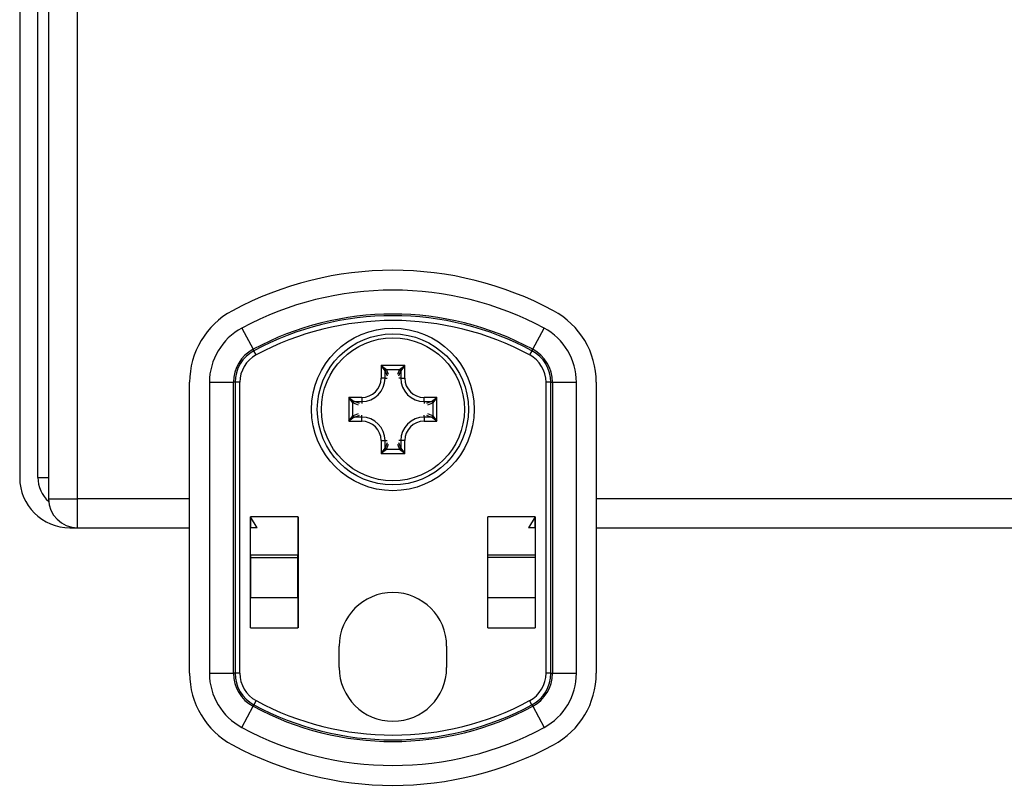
# Model space of a CAD drawing. Header units: inches. Extents: x 3.2 to 50.2, y 2.5 to 32.1.
# Tile 2 of 34: x 3.6 to 6.5, y 13.5 to 15.7. Entities that reach past the tile are written whole.
import ezdxf

# ---------------------------------------------------------------- set-up
doc = ezdxf.new("R2010")
doc.units = ezdxf.units.IN
doc.header["$MEASUREMENT"] = 0
doc.layers.add('Visible Edges(ANSI)', color=7, linetype='Continuous', lineweight=25)
doc.layers.add('Visible Tangent Edges(ANSI)', color=7, linetype='Continuous', lineweight=25)

msp = doc.modelspace()

# ---------------------------------------------------------------- linework, layer by layer
at = {"layer": 'Visible Edges(ANSI)'}
for p, q in [((3.6797, 20.1173), (3.6797, 14.2853)), ((3.5958, 20.0553), (3.5958, 14.3473)), ((3.6488, 14.3473), (3.6488, 20.0553)), ((4.0892, 13.7787), (4.0892, 14.6239)), ((5.2703, 14.6239), (5.2703, 13.7787)), ((4.2661, 14.2328), (4.2662, 14.2328)), ((4.2661, 13.9109), (4.2661, 14.2328)), ((4.2859, 14.2013), (4.2662, 14.2328)), ((4.2662, 14.2328), (4.2662, 14.2013)), ((4.404, 14.2328), (4.404, 14.1226)), ((4.404, 14.2328), (4.4041, 14.2328)), ((4.4041, 14.2328), (4.4041, 13.9109)), ((4.9553, 14.2328), (4.9554, 14.2328)), ((4.9553, 13.9109), (4.9553, 14.2328)), ((4.9554, 14.1226), (4.9554, 14.2328)), ((5.0932, 14.2328), (5.0735, 14.2013)), ((5.0932, 14.2013), (5.0932, 14.2328)), ((5.0932, 14.2328), (5.0933, 14.2328)), ((5.0933, 14.2328), (5.0933, 13.9109)), ((3.7418, 14.2013), (3.7637, 14.2013)), ((3.7637, 14.2013), (4.0892, 14.2013)), ((4.2661, 14.2013), (4.2662, 14.2013)), ((4.2859, 14.2013), (4.2662, 14.2013)), ((4.2662, 14.1226), (4.2662, 14.2013)), ((4.404, 14.2013), (4.4041, 14.2013)), ((4.9553, 14.2013), (4.9554, 14.2013)), ((5.0932, 14.2013), (5.0735, 14.2013)), ((5.0932, 14.2013), (5.0933, 14.2013)), ((5.0932, 14.2013), (5.0932, 14.1226)), ((5.2703, 14.2013), (8.0892, 14.2013)), ((4.2662, 14.1226), (4.404, 14.1226)), ((4.2662, 14.1226), (4.2662, 14.1155)), ((4.2662, 14.1155), (4.2662, 13.9982)), ((4.404, 14.1155), (4.404, 14.1226)), ((4.404, 13.9982), (4.404, 14.1155)), ((4.9554, 14.1226), (5.0932, 14.1226)), ((4.9554, 14.1155), (4.9554, 14.1226)), ((4.9554, 13.9982), (4.9554, 14.1155)), ((5.0932, 14.1226), (5.0932, 14.1155)), ((5.0932, 14.1155), (5.0932, 13.9982)), ((4.2662, 13.9109), (4.2662, 13.9982)), ((4.404, 13.9982), (4.404, 13.9109)), ((4.9554, 13.9109), (4.9554, 13.9982)), ((5.0932, 13.9982), (5.0932, 13.9109)), ((4.2662, 13.9109), (4.2661, 13.9109)), ((4.4041, 13.9109), (4.404, 13.9109)), ((4.9554, 13.9109), (4.9553, 13.9109)), ((5.0933, 13.9109), (5.0932, 13.9109)), ((4.5237, 13.7953), (4.5237, 13.8573)), ((4.8357, 13.8573), (4.8357, 13.7953))]:
    msp.add_line(p, q, dxfattribs=at)
for radius in [0.2362, 0.2195]:
    msp.add_circle((4.6797, 14.5453), radius, dxfattribs=at)
for centre, radius, start, end in [((4.6797, 13.9651), 0.9843, 61.7263, 118.2737), ((4.3254, 14.6239), 0.2362, 118.2737, 180), ((5.0341, 14.6239), 0.2362, 0, 61.7263), ((3.7418, 14.3473), 0.146, 180, 270), ((3.7418, 14.3473), 0.093, 180, 228.4202), ((3.7637, 14.2853), 0.084, 180, 270), ((4.6797, 13.8573), 0.156, 0, 180), ((4.6797, 13.7953), 0.156, 180, 0), ((4.3254, 13.7787), 0.2362, 180, 241.7263), ((5.0341, 13.7787), 0.2362, 298.2737, 0), ((4.6797, 14.4375), 0.9843, 241.7263, 298.2737)]:
    msp.add_arc(centre, radius, start, end, dxfattribs=at)
at = {"layer": 'Visible Tangent Edges(ANSI)'}
for p, q in [((3.7637, 14.2853), (3.7637, 20.1173)), ((4.2408, 14.7811), (4.2738, 14.7198)), ((5.0857, 14.7198), (5.1186, 14.7811)), ((4.276, 14.7156), (4.2738, 14.7198)), ((4.2826, 14.7034), (4.276, 14.7156)), ((5.0834, 14.7156), (5.0768, 14.7034)), ((5.0834, 14.7156), (5.0857, 14.7198)), ((4.6453, 14.673), (4.6453, 14.6359)), ((4.7142, 14.673), (4.6453, 14.673)), ((4.6453, 14.673), (4.6607, 14.6614)), ((4.6568, 14.6576), (4.6453, 14.673)), ((4.6988, 14.6614), (4.7142, 14.673)), ((4.7142, 14.673), (4.7026, 14.6576)), ((4.7142, 14.6359), (4.7142, 14.673)), ((4.6571, 14.6359), (4.6571, 14.6572)), ((4.6571, 14.6572), (4.663, 14.6427)), ((4.6607, 14.6614), (4.6988, 14.6614)), ((4.6669, 14.6467), (4.661, 14.661)), ((4.6985, 14.661), (4.6926, 14.6467)), ((4.6965, 14.6427), (4.7024, 14.6572)), ((4.7024, 14.6572), (4.7024, 14.6359)), ((4.1468, 14.6239), (4.2164, 14.6239)), ((4.1468, 14.6239), (4.1468, 13.7787)), ((4.2164, 13.7787), (4.2164, 14.6239)), ((4.2212, 14.6239), (4.2164, 14.6239)), ((4.2212, 14.6239), (4.2212, 13.7787)), ((4.2351, 14.6239), (4.2212, 14.6239)), ((4.2351, 13.7787), (4.2351, 14.6239)), ((4.6571, 14.6359), (4.6453, 14.6359)), ((4.6571, 14.6359), (4.663, 14.6359)), ((4.7024, 14.6359), (4.6965, 14.6359)), ((4.7024, 14.6359), (4.7142, 14.6359)), ((5.1243, 14.6239), (5.1243, 13.7787)), ((5.1383, 14.6239), (5.1243, 14.6239)), ((5.1383, 13.7787), (5.1383, 14.6239)), ((5.1383, 14.6239), (5.143, 14.6239)), ((5.143, 14.6239), (5.2126, 14.6239)), ((5.143, 14.6239), (5.143, 13.7787)), ((5.2126, 13.7787), (5.2126, 14.6239)), ((4.5521, 14.5798), (4.5521, 14.5109)), ((4.5892, 14.5798), (4.5521, 14.5798)), ((4.5636, 14.5644), (4.5521, 14.5798)), ((4.5521, 14.5798), (4.5675, 14.5682)), ((4.5636, 14.5263), (4.5636, 14.5644)), ((4.564, 14.5641), (4.5784, 14.5582)), ((4.5679, 14.568), (4.5892, 14.568)), ((4.5823, 14.562), (4.5679, 14.568)), ((4.5892, 14.5798), (4.5892, 14.568)), ((4.5892, 14.568), (4.5892, 14.562)), ((4.8074, 14.5798), (4.7703, 14.5798)), ((4.7703, 14.568), (4.7703, 14.5798)), ((4.7703, 14.568), (4.7703, 14.562)), ((4.7703, 14.568), (4.7916, 14.568)), ((4.7916, 14.568), (4.7772, 14.562)), ((4.7811, 14.5582), (4.7954, 14.5641)), ((4.792, 14.5682), (4.8074, 14.5798)), ((4.8074, 14.5798), (4.7959, 14.5644)), ((4.7959, 14.5644), (4.7959, 14.5263)), ((4.8074, 14.5109), (4.8074, 14.5798)), ((4.5784, 14.5325), (4.564, 14.5266)), ((4.5679, 14.5226), (4.5823, 14.5286)), ((4.5892, 14.5226), (4.5892, 14.5286)), ((4.7703, 14.5226), (4.7703, 14.5286)), ((4.7772, 14.5286), (4.7916, 14.5226)), ((4.7954, 14.5266), (4.7811, 14.5325)), ((4.5521, 14.5109), (4.5636, 14.5263)), ((4.5675, 14.5224), (4.5521, 14.5109)), ((4.5521, 14.5109), (4.5892, 14.5109)), ((4.5892, 14.5226), (4.5679, 14.5226)), ((4.5892, 14.5109), (4.5892, 14.5226)), ((4.7916, 14.5226), (4.7703, 14.5226)), ((4.7703, 14.5226), (4.7703, 14.5109)), ((4.7703, 14.5109), (4.8074, 14.5109)), ((4.8074, 14.5109), (4.792, 14.5224)), ((4.7959, 14.5263), (4.8074, 14.5109)), ((4.6453, 14.4548), (4.6571, 14.4548)), ((4.6453, 14.4548), (4.6453, 14.4176)), ((4.6571, 14.4548), (4.663, 14.4548)), ((4.6571, 14.4334), (4.6571, 14.4548)), ((4.663, 14.4479), (4.6571, 14.4334)), ((4.661, 14.4296), (4.6669, 14.4439)), ((4.6926, 14.4439), (4.6985, 14.4296)), ((4.7024, 14.4548), (4.6965, 14.4548)), ((4.7024, 14.4334), (4.6965, 14.4479)), ((4.7024, 14.4548), (4.7024, 14.4334)), ((4.7142, 14.4548), (4.7024, 14.4548)), ((4.7142, 14.4176), (4.7142, 14.4548)), ((4.6453, 14.4176), (4.6568, 14.433)), ((4.6607, 14.4292), (4.6453, 14.4176)), ((4.6453, 14.4176), (4.7142, 14.4176)), ((4.6988, 14.4292), (4.6607, 14.4292)), ((4.7142, 14.4176), (4.6988, 14.4292)), ((4.7026, 14.433), (4.7142, 14.4176)), ((3.6488, 14.3473), (3.6797, 14.3473)), ((3.6797, 14.2853), (3.7637, 14.2853)), ((3.7637, 14.2013), (3.7637, 14.2853)), ((4.0892, 14.2853), (3.7637, 14.2853)), ((8.0892, 14.2853), (5.2703, 14.2853)), ((4.404, 14.2328), (4.2662, 14.2328)), ((5.0932, 14.2328), (4.9554, 14.2328)), ((4.2662, 14.1155), (4.404, 14.1155)), ((5.0932, 14.1155), (4.9554, 14.1155)), ((4.404, 13.9982), (4.2662, 13.9982)), ((5.0932, 13.9982), (4.9554, 13.9982)), ((4.2662, 13.9109), (4.404, 13.9109)), ((4.9554, 13.9109), (5.0932, 13.9109)), ((4.1468, 13.7787), (4.2164, 13.7787)), ((4.2212, 13.7787), (4.2164, 13.7787)), ((4.2351, 13.7787), (4.2212, 13.7787)), ((5.1383, 13.7787), (5.1243, 13.7787)), ((5.1383, 13.7787), (5.143, 13.7787)), ((5.143, 13.7787), (5.2126, 13.7787)), ((4.2826, 13.6992), (4.276, 13.687)), ((5.0834, 13.687), (5.0768, 13.6992)), ((4.2408, 13.6215), (4.2738, 13.6828)), ((4.276, 13.687), (4.2738, 13.6828)), ((5.0834, 13.687), (5.0857, 13.6828)), ((5.0857, 13.6828), (5.1186, 13.6215))]:
    msp.add_line(p, q, dxfattribs=at)
msp.add_circle((4.6797, 14.5453), 0.2077, dxfattribs=at)
for centre, radius, start, end in [((4.6797, 13.9651), 0.9266, 61.7263, 118.2737), ((4.6797, 13.9651), 0.857, 61.7263, 118.2737), ((4.6797, 13.9651), 0.8522, 61.7263, 118.2737), ((4.6797, 13.9651), 0.8383, 61.7263, 118.2737), ((4.3254, 14.6239), 0.1786, 118.2737, 180), ((5.0341, 14.6239), 0.1786, 0, 61.7263), ((4.3254, 14.6239), 0.109, 118.2737, 180), ((4.3254, 14.6239), 0.1042, 118.2737, 180), ((4.3254, 14.6239), 0.0903, 118.2737, 180), ((5.0341, 14.6239), 0.0903, 0, 61.7263), ((5.0341, 14.6239), 0.1042, 0, 61.7263), ((5.0341, 14.6239), 0.109, 0, 61.7263), ((4.5892, 14.6359), 0.0679, 270, 0), ((4.5892, 14.6359), 0.0561, 270, 0), ((4.7703, 14.6359), 0.0679, 180, 270), ((4.7703, 14.6359), 0.0561, 180, 270), ((4.5892, 14.4548), 0.0679, 0, 90), ((4.5892, 14.4548), 0.0561, 0, 90), ((4.7703, 14.4548), 0.0679, 90, 180), ((4.7703, 14.4548), 0.0561, 90, 180), ((4.3254, 13.7787), 0.1786, 180, 241.7263), ((4.3254, 13.7787), 0.109, 180, 241.7263), ((4.3254, 13.7787), 0.1042, 180, 241.7263), ((4.3254, 13.7787), 0.0903, 180, 241.7263), ((5.0341, 13.7787), 0.0903, 298.2737, 0), ((5.0341, 13.7787), 0.1042, 298.2737, 0), ((5.0341, 13.7787), 0.109, 298.2737, 0), ((5.0341, 13.7787), 0.1786, 298.2737, 0), ((4.6797, 14.4375), 0.8383, 241.7263, 298.2737), ((4.6797, 14.4375), 0.857, 241.7263, 298.2737), ((4.6797, 14.4375), 0.8522, 241.7263, 298.2737), ((4.6797, 14.4375), 0.9266, 241.7263, 298.2737)]:
    msp.add_arc(centre, radius, start, end, dxfattribs=at)
for centre, major_axis, ratio, start_param, end_param in [((4.6607, 14.6576), (0.00278, 0.00278), 0.957668, 0.807019, 2.334574), ((4.6453, 14.6569), (0.0118, 0), 0.283409, 0.087266, 0.20944), ((4.661, 14.6572), (0.00364, 0.0015), 0.974585, 1.189307, 2.741981), ((4.6453, 14.6607), (-0.0157, 0), 0.212557, 3.228859, 3.351032), ((4.7142, 14.6607), (-0.0157, 0), 0.212557, 6.073746, 6.195919), ((4.6985, 14.6572), (0.00364, -0.0015), 0.974585, 0.399611, 1.952286), ((4.6988, 14.6576), (0.00278, -0.00278), 0.957668, 0.807019, 2.334574), ((4.7142, 14.6569), (0.0118, 0), 0.283409, 2.932153, 3.054326), ((4.5675, 14.5644), (0.00278, 0.00278), 0.957668, 0.807019, 2.334574), ((4.5643, 14.5798), (0, -0.0157), 0.212557, 6.073746, 6.195919), ((4.5679, 14.5641), (0.0015, 0.00364), 0.974585, 0.399611, 1.952286), ((4.5682, 14.5798), (0, 0.0118), 0.283409, 2.932153, 3.054326), ((4.7913, 14.5798), (0, -0.0118), 0.283409, 0.087266, 0.20944), ((4.7916, 14.5641), (0.0015, -0.00364), 0.974585, 1.189307, 2.741981), ((4.792, 14.5644), (0.00278, -0.00278), 0.957668, 0.807019, 2.334574), ((4.7952, 14.5798), (0, 0.0157), 0.212557, 3.228859, 3.351032), ((4.5643, 14.5109), (0, -0.0157), 0.212557, 3.228859, 3.351032), ((4.5679, 14.5266), (-0.0015, 0.00364), 0.974585, 1.189307, 2.741981), ((4.7916, 14.5266), (0.0015, 0.00364), 0.974585, 3.541204, 5.093879), ((4.7952, 14.5109), (0, 0.0157), 0.212557, 6.073746, 6.195919), ((4.5675, 14.5263), (-0.00278, 0.00278), 0.957668, 0.807019, 2.334574), ((4.5682, 14.5109), (0, 0.0118), 0.283409, 0.087266, 0.20944), ((4.7913, 14.5109), (0, -0.0118), 0.283409, 2.932153, 3.054326), ((4.792, 14.5263), (0.00278, 0.00278), 0.957668, 3.948611, 5.476167), ((4.6453, 14.4337), (-0.0118, 0), 0.283409, 2.932153, 3.054326), ((4.6607, 14.433), (-0.00278, 0.00278), 0.957668, 0.807019, 2.334574), ((4.661, 14.4334), (-0.00364, 0.0015), 0.974585, 0.399611, 1.952286), ((4.6453, 14.4299), (0.0157, 0), 0.212557, 6.073746, 6.195919), ((4.6985, 14.4334), (-0.00364, -0.0015), 0.974585, 1.189307, 2.741981), ((4.7142, 14.4299), (0.0157, 0), 0.212557, 3.228859, 3.351032), ((4.6988, 14.433), (-0.00278, -0.00278), 0.957668, 0.807019, 2.334574), ((4.7142, 14.4337), (-0.0118, 0), 0.283409, 0.087266, 0.20944)]:
    msp.add_ellipse(centre, major_axis=major_axis, ratio=ratio, start_param=start_param, end_param=end_param, dxfattribs=at)

doc.saveas('drawing.dxf')
